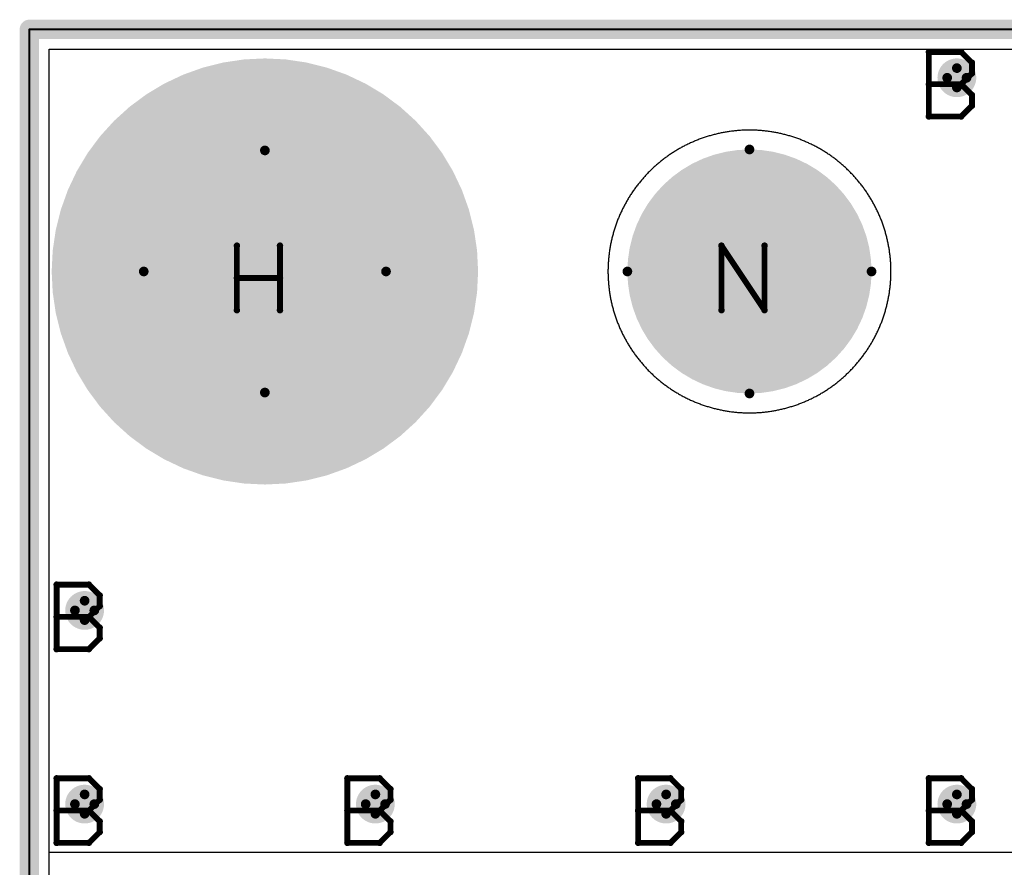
# Model space of a CAD drawing. Extents: x -2.2 to 8.3, y -2.9 to 5.2.
# Tile 49 of 205: x -0.005 to 0.503, y 2.817 to 3.255. Entities that reach past the tile are written whole.
import ezdxf

# ---------------------------------------------------------------- set-up
doc = ezdxf.new("R2010")
doc.units = 0
doc.layers.get('0').update_dxf_attribs({"linetype": 'CONTINUOUS'})
for name, color, linetype in [('acc-ni-360-20-in-a_board_dimension', 6, 'CONTINUOUS'), ('acc-ni-360-20-in-a_copper_signal_bot', 5, 'CONTINUOUS'), ('acc-ni-360-20-in-a_copper_signal_top', 1, 'CONTINUOUS'), ('acc-ni-360-20-in-a_drawing_1', 1, 'CONTINUOUS'), ('acc-ni-360-20-in-a_drillmap_1', 1, 'CONTINUOUS'), ('acc-ni-360-20-in-a_npth_drill', 1, 'CONTINUOUS'), ('acc-ni-360-20-in-a_profile', 1, 'CONTINUOUS'), ('acc-ni-360-20-in-a_pth_drill', 1, 'CONTINUOUS'), ('acc-ni-360-20-in-a_soldermask_bot', 1, 'CONTINUOUS'), ('acc-ni-360-20-in-a_soldermask_top', 1, 'CONTINUOUS')]:
    doc.layers.add(name, color=color, linetype=linetype)

# ---------------------------------------------------------------- blocks, each defined once
blk = doc.blocks.new('D15')
at = {"const_width": 0.0725}
blk.add_lwpolyline([(-0.03625, 0, 1), (0.03625, 0, 1)], format="xyb", close=True, dxfattribs=at)
blk = doc.blocks.new('D16')
at = {"const_width": 0.01}
blk.add_lwpolyline([(-0.005, 0, 1), (0.005, 0, 1)], format="xyb", close=True, dxfattribs=at)
blk = doc.blocks.new('D19')
at = {"const_width": 0.02}
blk.add_lwpolyline([(-0.01, 0, 1), (0.01, 0, 1)], format="xyb", close=True, dxfattribs=at)
blk = doc.blocks.new('D20')
at = {"const_width": 0.11}
blk.add_lwpolyline([(-0.055, 0, 1), (0.055, 0, 1)], format="xyb", close=True, dxfattribs=at)
blk = doc.blocks.new('D28')
at = {"const_width": 0.006}
blk.add_lwpolyline([(-0.003, 0, 1), (0.003, 0, 1)], format="xyb", close=True, dxfattribs=at)
blk = doc.blocks.new('D29')
at = {"const_width": 0.005}
blk.add_lwpolyline([(-0.0025, 0, 1), (0.0025, 0, 1)], format="xyb", close=True, dxfattribs=at)
blk = doc.blocks.new('D34')
at = {"const_width": 0.0005}
blk.add_lwpolyline([(-0.00025, 0, 1), (0.00025, 0, 1)], format="xyb", close=True, dxfattribs=at)
blk = doc.blocks.new('D35')
at = {"const_width": 0.06299}
blk.add_lwpolyline([(-0.031495, 0, 1), (0.031495, 0, 1)], format="xyb", close=True, dxfattribs=at)
blk = doc.blocks.new('D36')
at = {"const_width": 0.0625}
blk.add_lwpolyline([(-0.03125, 0, 1), (0.03125, 0, 1)], format="xyb", close=True, dxfattribs=at)
blk = doc.blocks.new('D37')
at = {"const_width": 0.005}
blk.add_lwpolyline([(-0.0025, 0, 1), (0.0025, 0, 1)], format="xyb", close=True, dxfattribs=at)
blk = doc.blocks.new('D40')
at = {"const_width": 0.001667}
blk.add_lwpolyline([(-0.000833, 0, 1), (0.000833, 0, 1)], format="xyb", close=True, dxfattribs=at)
blk = doc.blocks.new('D42')
at = {"const_width": 0.0025}
blk.add_lwpolyline([(-0.00125, 0, 1), (0.00125, 0, 1)], format="xyb", close=True, dxfattribs=at)

msp = doc.modelspace()

# ---------------------------------------------------------------- linework, layer by layer
at = {"layer": 'acc-ni-360-20-in-a_board_dimension', "color": 6, "const_width": 0.01}
for points in [[(0, 3.25), (1.5, 3.25)], [(0, 0), (0, 3.25)]]:
    msp.add_lwpolyline(points, dxfattribs=at)
at = {"layer": 'acc-ni-360-20-in-a_copper_signal_bot', "color": 5}
for points in [[(1.489805, 0.010195), (0.010195, 0.010195), (0.010195, 3.239805), (1.489805, 3.239805), (1.489805, 0.010195)], [(0.371768, 3.19799), (0.371232, 3.19799), (0.370696, 3.197986), (0.370161, 3.197978), (0.369625, 3.197966), (0.369089, 3.197951), (0.368554, 3.197931), (0.368019, 3.197907), (0.367484, 3.19788), (0.366949, 3.197849), (0.366414, 3.197813), (0.36588, 3.197774), (0.365346, 3.197731), (0.364812, 3.197684), (0.364279, 3.197632), (0.363746, 3.197577), (0.363214, 3.197519), (0.362682, 3.197456), (0.36215, 3.197389), (0.361619, 3.197319), (0.361088, 3.197244), (0.360558, 3.197166), (0.360029, 3.197084), (0.3595, 3.196997), (0.358972, 3.196907), (0.358445, 3.196813), (0.357918, 3.196716), (0.357392, 3.196614), (0.356866, 3.196508), (0.356342, 3.196399), (0.355818, 3.196286), (0.355295, 3.196169), (0.354773, 3.196048), (0.354252, 3.195923), (0.353732, 3.195795), (0.353213, 3.195663), (0.352695, 3.195526), (0.352178, 3.195387), (0.351662, 3.195243), (0.351147, 3.195095), (0.350633, 3.194944), (0.35012, 3.194789), (0.349608, 3.19463), (0.349098, 3.194468), (0.348588, 3.194301), (0.34808, 3.194131), (0.347574, 3.193957), (0.347068, 3.19378), (0.346564, 3.193599), (0.346061, 3.193414), (0.345559, 3.193225), (0.345059, 3.193033), (0.344561, 3.192837), (0.344063, 3.192638), (0.343568, 3.192434), (0.343074, 3.192228), (0.342581, 3.192017), (0.34209, 3.191803), (0.3416, 3.191585), (0.341112, 3.191364), (0.340626, 3.191139), (0.340141, 3.190911), (0.339658, 3.190679), (0.339177, 3.190443), (0.338698, 3.190204), (0.33822, 3.189962), (0.337744, 3.189716), (0.33727, 3.189466), (0.336798, 3.189213), (0.336327, 3.188957), (0.335859, 3.188697), (0.335392, 3.188434), (0.334927, 3.188167), (0.334465, 3.187897), (0.334004, 3.187623), (0.333546, 3.187346), (0.333089, 3.187066), (0.332634, 3.186782), (0.332182, 3.186495), (0.331731, 3.186205), (0.331283, 3.185912), (0.330837, 3.185615), (0.330394, 3.185315), (0.329952, 3.185011), (0.329512, 3.184705), (0.329075, 3.184395), (0.328641, 3.184082), (0.328208, 3.183766), (0.327778, 3.183447), (0.32735, 3.183124), (0.326925, 3.182798), (0.326502, 3.18247), (0.326081, 3.182138), (0.325663, 3.181803), (0.325247, 3.181465), (0.324834, 3.181124), (0.324423, 3.18078), (0.324015, 3.180433), (0.323609, 3.180083), (0.323206, 3.17973), (0.322806, 3.179374), (0.322408, 3.179015), (0.322013, 3.178653), (0.321621, 3.178288), (0.321231, 3.177921), (0.320844, 3.17755), (0.320459, 3.177177), (0.320078, 3.176801), (0.319699, 3.176422), (0.319323, 3.176041), (0.31895, 3.175656), (0.318579, 3.175269), (0.318212, 3.174879), (0.317847, 3.174487), (0.317485, 3.174092), (0.317126, 3.173694), (0.31677, 3.173294), (0.316417, 3.172891), (0.316067, 3.172485), (0.31572, 3.172077), (0.315376, 3.171666), (0.315035, 3.171253), (0.314697, 3.170837), (0.314362, 3.170419), (0.31403, 3.169998), (0.313702, 3.169575), (0.313376, 3.16915), (0.313053, 3.168722), (0.312734, 3.168292), (0.312418, 3.167859), (0.312105, 3.167425), (0.311795, 3.166988), (0.311489, 3.166548), (0.311185, 3.166106), (0.310885, 3.165663), (0.310588, 3.165217), (0.310295, 3.164769), (0.310005, 3.164318), (0.309717, 3.163866), (0.309434, 3.163411), (0.309154, 3.162954), (0.308877, 3.162496), (0.308603, 3.162035), (0.308333, 3.161573), (0.308066, 3.161108), (0.307803, 3.160641), (0.307543, 3.160173), (0.307287, 3.159702), (0.307034, 3.15923), (0.306784, 3.158756), (0.306538, 3.15828), (0.306296, 3.157802), (0.306057, 3.157323), (0.305821, 3.156842), (0.305589, 3.156359), (0.305361, 3.155874), (0.305136, 3.155388), (0.304915, 3.1549), (0.304697, 3.15441), (0.304483, 3.153919), (0.304272, 3.153427), (0.304066, 3.152932), (0.303862, 3.152436), (0.303663, 3.151939), (0.303467, 3.151441), (0.303275, 3.150941), (0.303086, 3.150439), (0.302901, 3.149936), (0.30272, 3.149432), (0.302543, 3.148927), (0.302369, 3.14842), (0.302199, 3.147912), (0.302032, 3.147402), (0.30187, 3.146892), (0.301711, 3.14638), (0.301556, 3.145867), (0.301405, 3.145353), (0.301257, 3.144838), (0.301113, 3.144322), (0.300974, 3.143805), (0.300837, 3.143287), (0.300705, 3.142768), (0.300577, 3.142248), (0.300452, 3.141727), (0.300331, 3.141205), (0.300214, 3.140682), (0.300101, 3.140158), (0.299991, 3.139634), (0.299886, 3.139108), (0.299784, 3.138582), (0.299687, 3.138055), (0.299593, 3.137528), (0.299503, 3.137), (0.299416, 3.136471), (0.299334, 3.135942), (0.299256, 3.135412), (0.299181, 3.134881), (0.299111, 3.13435), (0.299044, 3.133818), (0.298981, 3.133286), (0.298923, 3.132754), (0.298868, 3.132221), (0.298817, 3.131688), (0.298769, 3.131154), (0.298726, 3.13062), (0.298687, 3.130086), (0.298651, 3.129551), (0.29862, 3.129016), (0.298593, 3.128481), (0.298569, 3.127946), (0.298549, 3.12741), (0.298534, 3.126875), (0.298522, 3.126339), (0.298514, 3.125804), (0.29851, 3.125268), (0.29851, 3.124732), (0.298514, 3.124196), (0.298522, 3.123661), (0.298534, 3.123125), (0.298549, 3.12259), (0.298569, 3.122054), (0.298593, 3.121519), (0.29862, 3.120984), (0.298651, 3.120449), (0.298687, 3.119914), (0.298726, 3.11938), (0.298769, 3.118846), (0.298817, 3.118312), (0.298868, 3.117779), (0.298923, 3.117246), (0.298981, 3.116714), (0.299044, 3.116182), (0.299111, 3.11565), (0.299181, 3.115119), (0.299256, 3.114588), (0.299334, 3.114058), (0.299416, 3.113529), (0.299503, 3.113), (0.299593, 3.112472), (0.299687, 3.111945), (0.299784, 3.111418), (0.299886, 3.110892), (0.299991, 3.110366), (0.300101, 3.109842), (0.300214, 3.109318), (0.300331, 3.108795), (0.300452, 3.108273), (0.300577, 3.107752), (0.300705, 3.107232), (0.300837, 3.106713), (0.300974, 3.106195), (0.301113, 3.105678), (0.301257, 3.105162), (0.301405, 3.104647), (0.301556, 3.104133), (0.301711, 3.10362), (0.30187, 3.103108), (0.302032, 3.102598), (0.302199, 3.102088), (0.302369, 3.10158), (0.302543, 3.101073), (0.30272, 3.100568), (0.302901, 3.100064), (0.303086, 3.099561), (0.303275, 3.099059), (0.303467, 3.098559), (0.303663, 3.098061), (0.303862, 3.097564), (0.304066, 3.097068), (0.304272, 3.096573), (0.304483, 3.096081), (0.304697, 3.09559), (0.304915, 3.0951), (0.305136, 3.094612), (0.305361, 3.094126), (0.305589, 3.093641), (0.305821, 3.093158), (0.306057, 3.092677), (0.306296, 3.092198), (0.306538, 3.09172), (0.306784, 3.091244), (0.307034, 3.09077), (0.307287, 3.090298), (0.307543, 3.089827), (0.307803, 3.089359), (0.308066, 3.088892), (0.308333, 3.088427), (0.308603, 3.087965), (0.308877, 3.087504), (0.309154, 3.087046), (0.309434, 3.086589), (0.309717, 3.086134), (0.310005, 3.085682), (0.310295, 3.085231), (0.310588, 3.084783), (0.310885, 3.084337), (0.311185, 3.083894), (0.311489, 3.083452), (0.311795, 3.083012), (0.312105, 3.082575), (0.312418, 3.082141), (0.312734, 3.081708), (0.313053, 3.081278), (0.313376, 3.08085), (0.313702, 3.080425), (0.31403, 3.080002), (0.314362, 3.079581), (0.314697, 3.079163), (0.315035, 3.078747), (0.315376, 3.078334), (0.31572, 3.077923), (0.316067, 3.077515), (0.316417, 3.077109), (0.31677, 3.076706), (0.317126, 3.076306), (0.317485, 3.075908), (0.317847, 3.075513), (0.318212, 3.075121), (0.318579, 3.074731), (0.31895, 3.074344), (0.319323, 3.073959), (0.319699, 3.073578), (0.320078, 3.073199), (0.320459, 3.072823), (0.320844, 3.07245), (0.321231, 3.072079), (0.321621, 3.071712), (0.322013, 3.071347), (0.322408, 3.070985), (0.322806, 3.070626), (0.323206, 3.07027), (0.323609, 3.069917), (0.324015, 3.069567), (0.324423, 3.06922), (0.324834, 3.068876), (0.325247, 3.068535), (0.325663, 3.068197), (0.326081, 3.067862), (0.326502, 3.06753), (0.326925, 3.067202), (0.32735, 3.066876), (0.327778, 3.066553), (0.328208, 3.066234), (0.328641, 3.065918), (0.329075, 3.065605), (0.329512, 3.065295), (0.329952, 3.064989), (0.330394, 3.064685), (0.330837, 3.064385), (0.331283, 3.064088), (0.331731, 3.063795), (0.332182, 3.063505), (0.332634, 3.063218), (0.333089, 3.062934), (0.333546, 3.062654), (0.334004, 3.062377), (0.334465, 3.062103), (0.334927, 3.061833), (0.335392, 3.061566), (0.335859, 3.061303), (0.336327, 3.061043), (0.336798, 3.060787), (0.33727, 3.060534), (0.337744, 3.060284), (0.33822, 3.060038), (0.338698, 3.059796), (0.339177, 3.059557), (0.339658, 3.059321), (0.340141, 3.059089), (0.340626, 3.058861), (0.341112, 3.058636), (0.3416, 3.058415), (0.34209, 3.058197), (0.342581, 3.057983), (0.343074, 3.057772), (0.343568, 3.057566), (0.344063, 3.057362), (0.344561, 3.057163), (0.345059, 3.056967), (0.345559, 3.056775), (0.346061, 3.056586), (0.346564, 3.056401), (0.347068, 3.05622), (0.347574, 3.056043), (0.34808, 3.055869), (0.348588, 3.055699), (0.349098, 3.055532), (0.349608, 3.05537), (0.35012, 3.055211), (0.350633, 3.055056), (0.351147, 3.054905), (0.351662, 3.054757), (0.352178, 3.054613), (0.352695, 3.054474), (0.353213, 3.054337), (0.353732, 3.054205), (0.354252, 3.054077), (0.354773, 3.053952), (0.355295, 3.053831), (0.355818, 3.053714), (0.356342, 3.053601), (0.356866, 3.053492), (0.357392, 3.053386), (0.357918, 3.053284), (0.358445, 3.053187), (0.358972, 3.053093), (0.3595, 3.053003), (0.360029, 3.052916), (0.360558, 3.052834), (0.361088, 3.052756), (0.361619, 3.052681), (0.36215, 3.052611), (0.362682, 3.052544), (0.363214, 3.052481), (0.363746, 3.052423), (0.364279, 3.052368), (0.364812, 3.052316), (0.365346, 3.052269), (0.36588, 3.052226), (0.366414, 3.052187), (0.366949, 3.052151), (0.367484, 3.05212), (0.368019, 3.052093), (0.368554, 3.052069), (0.369089, 3.052049), (0.369625, 3.052034), (0.370161, 3.052022), (0.370696, 3.052014), (0.371232, 3.05201), (0.371768, 3.05201), (0.372304, 3.052014), (0.372839, 3.052022), (0.373375, 3.052034), (0.373911, 3.052049), (0.374446, 3.052069), (0.374981, 3.052093), (0.375516, 3.05212), (0.376051, 3.052151), (0.376586, 3.052187), (0.37712, 3.052226), (0.377654, 3.052269), (0.378188, 3.052316), (0.378721, 3.052368), (0.379254, 3.052423), (0.379786, 3.052481), (0.380318, 3.052544), (0.38085, 3.052611), (0.381381, 3.052681), (0.381912, 3.052756), (0.382442, 3.052834), (0.382971, 3.052916), (0.3835, 3.053003), (0.384028, 3.053093), (0.384555, 3.053187), (0.385082, 3.053284), (0.385608, 3.053386), (0.386134, 3.053492), (0.386658, 3.053601), (0.387182, 3.053714), (0.387705, 3.053831), (0.388227, 3.053952), (0.388748, 3.054077), (0.389268, 3.054205), (0.389787, 3.054337), (0.390305, 3.054474), (0.390822, 3.054613), (0.391338, 3.054757), (0.391853, 3.054905), (0.392367, 3.055056), (0.39288, 3.055211), (0.393392, 3.05537), (0.393902, 3.055532), (0.394412, 3.055699), (0.39492, 3.055869), (0.395426, 3.056043), (0.395932, 3.05622), (0.396436, 3.056401), (0.396939, 3.056586), (0.397441, 3.056775), (0.397941, 3.056967), (0.398439, 3.057163), (0.398937, 3.057362), (0.399432, 3.057566), (0.399926, 3.057772), (0.400419, 3.057983), (0.40091, 3.058197), (0.4014, 3.058415), (0.401888, 3.058636), (0.402374, 3.058861), (0.402859, 3.059089), (0.403342, 3.059321), (0.403823, 3.059557), (0.404302, 3.059796), (0.40478, 3.060038), (0.405256, 3.060284), (0.40573, 3.060534), (0.406202, 3.060787), (0.406673, 3.061043), (0.407141, 3.061303), (0.407608, 3.061566), (0.408073, 3.061833), (0.408535, 3.062103), (0.408996, 3.062377), (0.409454, 3.062654), (0.409911, 3.062934), (0.410366, 3.063218), (0.410818, 3.063505), (0.411269, 3.063795), (0.411717, 3.064088), (0.412163, 3.064385), (0.412606, 3.064685), (0.413048, 3.064989), (0.413488, 3.065295), (0.413925, 3.065605), (0.414359, 3.065918), (0.414792, 3.066234), (0.415222, 3.066553), (0.41565, 3.066876), (0.416075, 3.067202), (0.416498, 3.06753), (0.416919, 3.067862), (0.417337, 3.068197), (0.417753, 3.068535), (0.418166, 3.068876), (0.418577, 3.06922), (0.418985, 3.069567), (0.419391, 3.069917), (0.419794, 3.07027), (0.420194, 3.070626), (0.420592, 3.070985), (0.420987, 3.071347), (0.421379, 3.071712), (0.421769, 3.072079), (0.422156, 3.07245), (0.422541, 3.072823), (0.422922, 3.073199), (0.423301, 3.073578), (0.423677, 3.073959), (0.42405, 3.074344), (0.424421, 3.074731), (0.424788, 3.075121), (0.425153, 3.075513), (0.425515, 3.075908), (0.425874, 3.076306), (0.42623, 3.076706), (0.426583, 3.077109), (0.426933, 3.077515), (0.42728, 3.077923), (0.427624, 3.078334), (0.427965, 3.078747), (0.428303, 3.079163), (0.428638, 3.079581), (0.42897, 3.080002), (0.429298, 3.080425), (0.429624, 3.08085), (0.429947, 3.081278), (0.430266, 3.081708), (0.430582, 3.082141), (0.430895, 3.082575), (0.431205, 3.083012), (0.431511, 3.083452), (0.431815, 3.083894), (0.432115, 3.084337), (0.432412, 3.084783), (0.432705, 3.085231), (0.432995, 3.085682), (0.433283, 3.086134), (0.433566, 3.086589), (0.433846, 3.087046), (0.434123, 3.087504), (0.434397, 3.087965), (0.434667, 3.088427), (0.434934, 3.088892), (0.435197, 3.089359), (0.435457, 3.089827), (0.435713, 3.090298), (0.435966, 3.09077), (0.436216, 3.091244), (0.436462, 3.09172), (0.436704, 3.092198), (0.436943, 3.092677), (0.437179, 3.093158), (0.437411, 3.093641), (0.437639, 3.094126), (0.437864, 3.094612), (0.438085, 3.0951), (0.438303, 3.09559), (0.438517, 3.096081), (0.438728, 3.096573), (0.438934, 3.097068), (0.439138, 3.097564), (0.439337, 3.098061), (0.439533, 3.098559), (0.439725, 3.099059), (0.439914, 3.099561), (0.440099, 3.100064), (0.44028, 3.100568), (0.440457, 3.101073), (0.440631, 3.10158), (0.440801, 3.102088), (0.440968, 3.102598), (0.44113, 3.103108), (0.441289, 3.10362), (0.441444, 3.104133), (0.441595, 3.104647), (0.441743, 3.105162), (0.441887, 3.105678), (0.442026, 3.106195), (0.442163, 3.106713), (0.442295, 3.107232), (0.442423, 3.107752), (0.442548, 3.108273), (0.442669, 3.108795), (0.442786, 3.109318), (0.442899, 3.109842), (0.443009, 3.110366), (0.443114, 3.110892), (0.443216, 3.111418), (0.443313, 3.111945), (0.443407, 3.112472), (0.443497, 3.113), (0.443584, 3.113529), (0.443666, 3.114058), (0.443744, 3.114588), (0.443819, 3.115119), (0.443889, 3.11565), (0.443956, 3.116182), (0.444019, 3.116714), (0.444077, 3.117246), (0.444132, 3.117779), (0.444183, 3.118312), (0.444231, 3.118846), (0.444274, 3.11938), (0.444313, 3.119914), (0.444349, 3.120449), (0.44438, 3.120984), (0.444407, 3.121519), (0.444431, 3.122054), (0.444451, 3.12259), (0.444466, 3.123125), (0.444478, 3.123661), (0.444486, 3.124196), (0.44449, 3.124732), (0.44449, 3.125268), (0.444486, 3.125804), (0.444478, 3.126339), (0.444466, 3.126875), (0.444451, 3.12741), (0.444431, 3.127946), (0.444407, 3.128481), (0.44438, 3.129016), (0.444349, 3.129551), (0.444313, 3.130086), (0.444274, 3.13062), (0.444231, 3.131154), (0.444183, 3.131688), (0.444132, 3.132221), (0.444077, 3.132754), (0.444019, 3.133286), (0.443956, 3.133818), (0.443889, 3.13435), (0.443819, 3.134881), (0.443744, 3.135412), (0.443666, 3.135942), (0.443584, 3.136471), (0.443497, 3.137), (0.443407, 3.137528), (0.443313, 3.138055), (0.443216, 3.138582), (0.443114, 3.139108), (0.443009, 3.139634), (0.442899, 3.140158), (0.442786, 3.140682), (0.442669, 3.141205), (0.442548, 3.141727), (0.442423, 3.142248), (0.442295, 3.142768), (0.442163, 3.143287), (0.442026, 3.143805), (0.441887, 3.144322), (0.441743, 3.144838), (0.441595, 3.145353), (0.441444, 3.145867), (0.441289, 3.14638), (0.44113, 3.146892), (0.440968, 3.147402), (0.440801, 3.147912), (0.440631, 3.14842), (0.440457, 3.148927), (0.44028, 3.149432), (0.440099, 3.149936), (0.439914, 3.150439), (0.439725, 3.150941), (0.439533, 3.151441), (0.439337, 3.151939), (0.439138, 3.152436), (0.438934, 3.152932), (0.438728, 3.153427), (0.438517, 3.153919), (0.438303, 3.15441), (0.438085, 3.1549), (0.437864, 3.155388), (0.437639, 3.155874), (0.437411, 3.156359), (0.437179, 3.156842), (0.436943, 3.157323), (0.436704, 3.157802), (0.436462, 3.15828), (0.436216, 3.158756), (0.435966, 3.15923), (0.435713, 3.159702), (0.435457, 3.160173), (0.435197, 3.160641), (0.434934, 3.161108), (0.434667, 3.161573), (0.434397, 3.162035), (0.434123, 3.162496), (0.433846, 3.162954), (0.433566, 3.163411), (0.433283, 3.163866), (0.432995, 3.164318), (0.432705, 3.164769), (0.432412, 3.165217), (0.432115, 3.165663), (0.431815, 3.166106), (0.431511, 3.166548), (0.431205, 3.166988), (0.430895, 3.167425), (0.430582, 3.167859), (0.430266, 3.168292), (0.429947, 3.168722), (0.429624, 3.16915), (0.429298, 3.169575), (0.42897, 3.169998), (0.428638, 3.170419), (0.428303, 3.170837), (0.427965, 3.171253), (0.427624, 3.171666), (0.42728, 3.172077), (0.426933, 3.172485), (0.426583, 3.172891), (0.42623, 3.173294), (0.425874, 3.173694), (0.425515, 3.174092), (0.425153, 3.174487), (0.424788, 3.174879), (0.424421, 3.175269), (0.42405, 3.175656), (0.423677, 3.176041), (0.423301, 3.176422), (0.422922, 3.176801), (0.422541, 3.177177), (0.422156, 3.17755), (0.421769, 3.177921), (0.421379, 3.178288), (0.420987, 3.178653), (0.420592, 3.179015), (0.420194, 3.179374), (0.419794, 3.17973), (0.419391, 3.180083), (0.418985, 3.180433), (0.418577, 3.18078), (0.418166, 3.181124), (0.417753, 3.181465), (0.417337, 3.181803), (0.416919, 3.182138), (0.416498, 3.18247), (0.416075, 3.182798), (0.41565, 3.183124), (0.415222, 3.183447), (0.414792, 3.183766), (0.414359, 3.184082), (0.413925, 3.184395), (0.413488, 3.184705), (0.413048, 3.185011), (0.412606, 3.185315), (0.412163, 3.185615), (0.411717, 3.185912), (0.411269, 3.186205), (0.410818, 3.186495), (0.410366, 3.186782), (0.409911, 3.187066), (0.409454, 3.187346), (0.408996, 3.187623), (0.408535, 3.187897), (0.408073, 3.188167), (0.407608, 3.188434), (0.407141, 3.188697), (0.406673, 3.188957), (0.406202, 3.189213), (0.40573, 3.189466), (0.405256, 3.189716), (0.40478, 3.189962), (0.404302, 3.190204), (0.403823, 3.190443), (0.403342, 3.190679), (0.402859, 3.190911), (0.402374, 3.191139), (0.401888, 3.191364), (0.4014, 3.191585), (0.40091, 3.191803), (0.400419, 3.192017), (0.399926, 3.192228), (0.399432, 3.192434), (0.398937, 3.192638), (0.398439, 3.192837), (0.397941, 3.193033), (0.397441, 3.193225), (0.396939, 3.193414), (0.396436, 3.193599), (0.395932, 3.19378), (0.395426, 3.193957), (0.39492, 3.194131), (0.394412, 3.194301), (0.393902, 3.194468), (0.393392, 3.19463), (0.39288, 3.194789), (0.392367, 3.194944), (0.391853, 3.195095), (0.391338, 3.195243), (0.390822, 3.195387), (0.390305, 3.195526), (0.389787, 3.195663), (0.389268, 3.195795), (0.388748, 3.195923), (0.388227, 3.196048), (0.387705, 3.196169), (0.387182, 3.196286), (0.386658, 3.196399), (0.386134, 3.196508), (0.385608, 3.196614), (0.385082, 3.196716), (0.384555, 3.196813), (0.384028, 3.196907), (0.3835, 3.196997), (0.382971, 3.197084), (0.382442, 3.197166), (0.381912, 3.197244), (0.381381, 3.197319), (0.38085, 3.197389), (0.380318, 3.197456), (0.379786, 3.197519), (0.379254, 3.197577), (0.378721, 3.197632), (0.378188, 3.197684), (0.377654, 3.197731), (0.37712, 3.197774), (0.376586, 3.197813), (0.376051, 3.197849), (0.375516, 3.19788), (0.374981, 3.197907), (0.374446, 3.197931), (0.373911, 3.197951), (0.373375, 3.197966), (0.372839, 3.197978), (0.372304, 3.197986), (0.371768, 3.19799)]]:
    msp.add_lwpolyline(points, dxfattribs=at)
at = {"layer": 'acc-ni-360-20-in-a_copper_signal_top', "color": 1}
for points in [[(0.7125, 2.825), (0.010195, 2.825), (0.010195, 3.239805), (0.7125, 3.239805), (0.7125, 2.825)], [(0.371768, 3.19799), (0.371232, 3.19799), (0.370696, 3.197986), (0.370161, 3.197978), (0.369625, 3.197966), (0.369089, 3.197951), (0.368554, 3.197931), (0.368019, 3.197907), (0.367484, 3.19788), (0.366949, 3.197849), (0.366414, 3.197813), (0.36588, 3.197774), (0.365346, 3.197731), (0.364812, 3.197684), (0.364279, 3.197632), (0.363746, 3.197577), (0.363214, 3.197519), (0.362682, 3.197456), (0.36215, 3.197389), (0.361619, 3.197319), (0.361088, 3.197244), (0.360558, 3.197166), (0.360029, 3.197084), (0.3595, 3.196997), (0.358972, 3.196907), (0.358445, 3.196813), (0.357918, 3.196716), (0.357392, 3.196614), (0.356866, 3.196508), (0.356342, 3.196399), (0.355818, 3.196286), (0.355295, 3.196169), (0.354773, 3.196048), (0.354252, 3.195923), (0.353732, 3.195795), (0.353213, 3.195663), (0.352695, 3.195526), (0.352178, 3.195387), (0.351662, 3.195243), (0.351147, 3.195095), (0.350633, 3.194944), (0.35012, 3.194789), (0.349608, 3.19463), (0.349098, 3.194468), (0.348588, 3.194301), (0.34808, 3.194131), (0.347574, 3.193957), (0.347068, 3.19378), (0.346564, 3.193599), (0.346061, 3.193414), (0.345559, 3.193225), (0.345059, 3.193033), (0.344561, 3.192837), (0.344063, 3.192638), (0.343568, 3.192434), (0.343074, 3.192228), (0.342581, 3.192017), (0.34209, 3.191803), (0.3416, 3.191585), (0.341112, 3.191364), (0.340626, 3.191139), (0.340141, 3.190911), (0.339658, 3.190679), (0.339177, 3.190443), (0.338698, 3.190204), (0.33822, 3.189962), (0.337744, 3.189716), (0.33727, 3.189466), (0.336798, 3.189213), (0.336327, 3.188957), (0.335859, 3.188697), (0.335392, 3.188434), (0.334927, 3.188167), (0.334465, 3.187897), (0.334004, 3.187623), (0.333546, 3.187346), (0.333089, 3.187066), (0.332634, 3.186782), (0.332182, 3.186495), (0.331731, 3.186205), (0.331283, 3.185912), (0.330837, 3.185615), (0.330394, 3.185315), (0.329952, 3.185011), (0.329512, 3.184705), (0.329075, 3.184395), (0.328641, 3.184082), (0.328208, 3.183766), (0.327778, 3.183447), (0.32735, 3.183124), (0.326925, 3.182798), (0.326502, 3.18247), (0.326081, 3.182138), (0.325663, 3.181803), (0.325247, 3.181465), (0.324834, 3.181124), (0.324423, 3.18078), (0.324015, 3.180433), (0.323609, 3.180083), (0.323206, 3.17973), (0.322806, 3.179374), (0.322408, 3.179015), (0.322013, 3.178653), (0.321621, 3.178288), (0.321231, 3.177921), (0.320844, 3.17755), (0.320459, 3.177177), (0.320078, 3.176801), (0.319699, 3.176422), (0.319323, 3.176041), (0.31895, 3.175656), (0.318579, 3.175269), (0.318212, 3.174879), (0.317847, 3.174487), (0.317485, 3.174092), (0.317126, 3.173694), (0.31677, 3.173294), (0.316417, 3.172891), (0.316067, 3.172485), (0.31572, 3.172077), (0.315376, 3.171666), (0.315035, 3.171253), (0.314697, 3.170837), (0.314362, 3.170419), (0.31403, 3.169998), (0.313702, 3.169575), (0.313376, 3.16915), (0.313053, 3.168722), (0.312734, 3.168292), (0.312418, 3.167859), (0.312105, 3.167425), (0.311795, 3.166988), (0.311489, 3.166548), (0.311185, 3.166106), (0.310885, 3.165663), (0.310588, 3.165217), (0.310295, 3.164769), (0.310005, 3.164318), (0.309717, 3.163866), (0.309434, 3.163411), (0.309154, 3.162954), (0.308877, 3.162496), (0.308603, 3.162035), (0.308333, 3.161573), (0.308066, 3.161108), (0.307803, 3.160641), (0.307543, 3.160173), (0.307287, 3.159702), (0.307034, 3.15923), (0.306784, 3.158756), (0.306538, 3.15828), (0.306296, 3.157802), (0.306057, 3.157323), (0.305821, 3.156842), (0.305589, 3.156359), (0.305361, 3.155874), (0.305136, 3.155388), (0.304915, 3.1549), (0.304697, 3.15441), (0.304483, 3.153919), (0.304272, 3.153427), (0.304066, 3.152932), (0.303862, 3.152436), (0.303663, 3.151939), (0.303467, 3.151441), (0.303275, 3.150941), (0.303086, 3.150439), (0.302901, 3.149936), (0.30272, 3.149432), (0.302543, 3.148927), (0.302369, 3.14842), (0.302199, 3.147912), (0.302032, 3.147402), (0.30187, 3.146892), (0.301711, 3.14638), (0.301556, 3.145867), (0.301405, 3.145353), (0.301257, 3.144838), (0.301113, 3.144322), (0.300974, 3.143805), (0.300837, 3.143287), (0.300705, 3.142768), (0.300577, 3.142248), (0.300452, 3.141727), (0.300331, 3.141205), (0.300214, 3.140682), (0.300101, 3.140158), (0.299991, 3.139634), (0.299886, 3.139108), (0.299784, 3.138582), (0.299687, 3.138055), (0.299593, 3.137528), (0.299503, 3.137), (0.299416, 3.136471), (0.299334, 3.135942), (0.299256, 3.135412), (0.299181, 3.134881), (0.299111, 3.13435), (0.299044, 3.133818), (0.298981, 3.133286), (0.298923, 3.132754), (0.298868, 3.132221), (0.298817, 3.131688), (0.298769, 3.131154), (0.298726, 3.13062), (0.298687, 3.130086), (0.298651, 3.129551), (0.29862, 3.129016), (0.298593, 3.128481), (0.298569, 3.127946), (0.298549, 3.12741), (0.298534, 3.126875), (0.298522, 3.126339), (0.298514, 3.125804), (0.29851, 3.125268), (0.29851, 3.124732), (0.298514, 3.124196), (0.298522, 3.123661), (0.298534, 3.123125), (0.298549, 3.12259), (0.298569, 3.122054), (0.298593, 3.121519), (0.29862, 3.120984), (0.298651, 3.120449), (0.298687, 3.119914), (0.298726, 3.11938), (0.298769, 3.118846), (0.298817, 3.118312), (0.298868, 3.117779), (0.298923, 3.117246), (0.298981, 3.116714), (0.299044, 3.116182), (0.299111, 3.11565), (0.299181, 3.115119), (0.299256, 3.114588), (0.299334, 3.114058), (0.299416, 3.113529), (0.299503, 3.113), (0.299593, 3.112472), (0.299687, 3.111945), (0.299784, 3.111418), (0.299886, 3.110892), (0.299991, 3.110366), (0.300101, 3.109842), (0.300214, 3.109318), (0.300331, 3.108795), (0.300452, 3.108273), (0.300577, 3.107752), (0.300705, 3.107232), (0.300837, 3.106713), (0.300974, 3.106195), (0.301113, 3.105678), (0.301257, 3.105162), (0.301405, 3.104647), (0.301556, 3.104133), (0.301711, 3.10362), (0.30187, 3.103108), (0.302032, 3.102598), (0.302199, 3.102088), (0.302369, 3.10158), (0.302543, 3.101073), (0.30272, 3.100568), (0.302901, 3.100064), (0.303086, 3.099561), (0.303275, 3.099059), (0.303467, 3.098559), (0.303663, 3.098061), (0.303862, 3.097564), (0.304066, 3.097068), (0.304272, 3.096573), (0.304483, 3.096081), (0.304697, 3.09559), (0.304915, 3.0951), (0.305136, 3.094612), (0.305361, 3.094126), (0.305589, 3.093641), (0.305821, 3.093158), (0.306057, 3.092677), (0.306296, 3.092198), (0.306538, 3.09172), (0.306784, 3.091244), (0.307034, 3.09077), (0.307287, 3.090298), (0.307543, 3.089827), (0.307803, 3.089359), (0.308066, 3.088892), (0.308333, 3.088427), (0.308603, 3.087965), (0.308877, 3.087504), (0.309154, 3.087046), (0.309434, 3.086589), (0.309717, 3.086134), (0.310005, 3.085682), (0.310295, 3.085231), (0.310588, 3.084783), (0.310885, 3.084337), (0.311185, 3.083894), (0.311489, 3.083452), (0.311795, 3.083012), (0.312105, 3.082575), (0.312418, 3.082141), (0.312734, 3.081708), (0.313053, 3.081278), (0.313376, 3.08085), (0.313702, 3.080425), (0.31403, 3.080002), (0.314362, 3.079581), (0.314697, 3.079163), (0.315035, 3.078747), (0.315376, 3.078334), (0.31572, 3.077923), (0.316067, 3.077515), (0.316417, 3.077109), (0.31677, 3.076706), (0.317126, 3.076306), (0.317485, 3.075908), (0.317847, 3.075513), (0.318212, 3.075121), (0.318579, 3.074731), (0.31895, 3.074344), (0.319323, 3.073959), (0.319699, 3.073578), (0.320078, 3.073199), (0.320459, 3.072823), (0.320844, 3.07245), (0.321231, 3.072079), (0.321621, 3.071712), (0.322013, 3.071347), (0.322408, 3.070985), (0.322806, 3.070626), (0.323206, 3.07027), (0.323609, 3.069917), (0.324015, 3.069567), (0.324423, 3.06922), (0.324834, 3.068876), (0.325247, 3.068535), (0.325663, 3.068197), (0.326081, 3.067862), (0.326502, 3.06753), (0.326925, 3.067202), (0.32735, 3.066876), (0.327778, 3.066553), (0.328208, 3.066234), (0.328641, 3.065918), (0.329075, 3.065605), (0.329512, 3.065295), (0.329952, 3.064989), (0.330394, 3.064685), (0.330837, 3.064385), (0.331283, 3.064088), (0.331731, 3.063795), (0.332182, 3.063505), (0.332634, 3.063218), (0.333089, 3.062934), (0.333546, 3.062654), (0.334004, 3.062377), (0.334465, 3.062103), (0.334927, 3.061833), (0.335392, 3.061566), (0.335859, 3.061303), (0.336327, 3.061043), (0.336798, 3.060787), (0.33727, 3.060534), (0.337744, 3.060284), (0.33822, 3.060038), (0.338698, 3.059796), (0.339177, 3.059557), (0.339658, 3.059321), (0.340141, 3.059089), (0.340626, 3.058861), (0.341112, 3.058636), (0.3416, 3.058415), (0.34209, 3.058197), (0.342581, 3.057983), (0.343074, 3.057772), (0.343568, 3.057566), (0.344063, 3.057362), (0.344561, 3.057163), (0.345059, 3.056967), (0.345559, 3.056775), (0.346061, 3.056586), (0.346564, 3.056401), (0.347068, 3.05622), (0.347574, 3.056043), (0.34808, 3.055869), (0.348588, 3.055699), (0.349098, 3.055532), (0.349608, 3.05537), (0.35012, 3.055211), (0.350633, 3.055056), (0.351147, 3.054905), (0.351662, 3.054757), (0.352178, 3.054613), (0.352695, 3.054474), (0.353213, 3.054337), (0.353732, 3.054205), (0.354252, 3.054077), (0.354773, 3.053952), (0.355295, 3.053831), (0.355818, 3.053714), (0.356342, 3.053601), (0.356866, 3.053492), (0.357392, 3.053386), (0.357918, 3.053284), (0.358445, 3.053187), (0.358972, 3.053093), (0.3595, 3.053003), (0.360029, 3.052916), (0.360558, 3.052834), (0.361088, 3.052756), (0.361619, 3.052681), (0.36215, 3.052611), (0.362682, 3.052544), (0.363214, 3.052481), (0.363746, 3.052423), (0.364279, 3.052368), (0.364812, 3.052316), (0.365346, 3.052269), (0.36588, 3.052226), (0.366414, 3.052187), (0.366949, 3.052151), (0.367484, 3.05212), (0.368019, 3.052093), (0.368554, 3.052069), (0.369089, 3.052049), (0.369625, 3.052034), (0.370161, 3.052022), (0.370696, 3.052014), (0.371232, 3.05201), (0.371768, 3.05201), (0.372304, 3.052014), (0.372839, 3.052022), (0.373375, 3.052034), (0.373911, 3.052049), (0.374446, 3.052069), (0.374981, 3.052093), (0.375516, 3.05212), (0.376051, 3.052151), (0.376586, 3.052187), (0.37712, 3.052226), (0.377654, 3.052269), (0.378188, 3.052316), (0.378721, 3.052368), (0.379254, 3.052423), (0.379786, 3.052481), (0.380318, 3.052544), (0.38085, 3.052611), (0.381381, 3.052681), (0.381912, 3.052756), (0.382442, 3.052834), (0.382971, 3.052916), (0.3835, 3.053003), (0.384028, 3.053093), (0.384555, 3.053187), (0.385082, 3.053284), (0.385608, 3.053386), (0.386134, 3.053492), (0.386658, 3.053601), (0.387182, 3.053714), (0.387705, 3.053831), (0.388227, 3.053952), (0.388748, 3.054077), (0.389268, 3.054205), (0.389787, 3.054337), (0.390305, 3.054474), (0.390822, 3.054613), (0.391338, 3.054757), (0.391853, 3.054905), (0.392367, 3.055056), (0.39288, 3.055211), (0.393392, 3.05537), (0.393902, 3.055532), (0.394412, 3.055699), (0.39492, 3.055869), (0.395426, 3.056043), (0.395932, 3.05622), (0.396436, 3.056401), (0.396939, 3.056586), (0.397441, 3.056775), (0.397941, 3.056967), (0.398439, 3.057163), (0.398937, 3.057362), (0.399432, 3.057566), (0.399926, 3.057772), (0.400419, 3.057983), (0.40091, 3.058197), (0.4014, 3.058415), (0.401888, 3.058636), (0.402374, 3.058861), (0.402859, 3.059089), (0.403342, 3.059321), (0.403823, 3.059557), (0.404302, 3.059796), (0.40478, 3.060038), (0.405256, 3.060284), (0.40573, 3.060534), (0.406202, 3.060787), (0.406673, 3.061043), (0.407141, 3.061303), (0.407608, 3.061566), (0.408073, 3.061833), (0.408535, 3.062103), (0.408996, 3.062377), (0.409454, 3.062654), (0.409911, 3.062934), (0.410366, 3.063218), (0.410818, 3.063505), (0.411269, 3.063795), (0.411717, 3.064088), (0.412163, 3.064385), (0.412606, 3.064685), (0.413048, 3.064989), (0.413488, 3.065295), (0.413925, 3.065605), (0.414359, 3.065918), (0.414792, 3.066234), (0.415222, 3.066553), (0.41565, 3.066876), (0.416075, 3.067202), (0.416498, 3.06753), (0.416919, 3.067862), (0.417337, 3.068197), (0.417753, 3.068535), (0.418166, 3.068876), (0.418577, 3.06922), (0.418985, 3.069567), (0.419391, 3.069917), (0.419794, 3.07027), (0.420194, 3.070626), (0.420592, 3.070985), (0.420987, 3.071347), (0.421379, 3.071712), (0.421769, 3.072079), (0.422156, 3.07245), (0.422541, 3.072823), (0.422922, 3.073199), (0.423301, 3.073578), (0.423677, 3.073959), (0.42405, 3.074344), (0.424421, 3.074731), (0.424788, 3.075121), (0.425153, 3.075513), (0.425515, 3.075908), (0.425874, 3.076306), (0.42623, 3.076706), (0.426583, 3.077109), (0.426933, 3.077515), (0.42728, 3.077923), (0.427624, 3.078334), (0.427965, 3.078747), (0.428303, 3.079163), (0.428638, 3.079581), (0.42897, 3.080002), (0.429298, 3.080425), (0.429624, 3.08085), (0.429947, 3.081278), (0.430266, 3.081708), (0.430582, 3.082141), (0.430895, 3.082575), (0.431205, 3.083012), (0.431511, 3.083452), (0.431815, 3.083894), (0.432115, 3.084337), (0.432412, 3.084783), (0.432705, 3.085231), (0.432995, 3.085682), (0.433283, 3.086134), (0.433566, 3.086589), (0.433846, 3.087046), (0.434123, 3.087504), (0.434397, 3.087965), (0.434667, 3.088427), (0.434934, 3.088892), (0.435197, 3.089359), (0.435457, 3.089827), (0.435713, 3.090298), (0.435966, 3.09077), (0.436216, 3.091244), (0.436462, 3.09172), (0.436704, 3.092198), (0.436943, 3.092677), (0.437179, 3.093158), (0.437411, 3.093641), (0.437639, 3.094126), (0.437864, 3.094612), (0.438085, 3.0951), (0.438303, 3.09559), (0.438517, 3.096081), (0.438728, 3.096573), (0.438934, 3.097068), (0.439138, 3.097564), (0.439337, 3.098061), (0.439533, 3.098559), (0.439725, 3.099059), (0.439914, 3.099561), (0.440099, 3.100064), (0.44028, 3.100568), (0.440457, 3.101073), (0.440631, 3.10158), (0.440801, 3.102088), (0.440968, 3.102598), (0.44113, 3.103108), (0.441289, 3.10362), (0.441444, 3.104133), (0.441595, 3.104647), (0.441743, 3.105162), (0.441887, 3.105678), (0.442026, 3.106195), (0.442163, 3.106713), (0.442295, 3.107232), (0.442423, 3.107752), (0.442548, 3.108273), (0.442669, 3.108795), (0.442786, 3.109318), (0.442899, 3.109842), (0.443009, 3.110366), (0.443114, 3.110892), (0.443216, 3.111418), (0.443313, 3.111945), (0.443407, 3.112472), (0.443497, 3.113), (0.443584, 3.113529), (0.443666, 3.114058), (0.443744, 3.114588), (0.443819, 3.115119), (0.443889, 3.11565), (0.443956, 3.116182), (0.444019, 3.116714), (0.444077, 3.117246), (0.444132, 3.117779), (0.444183, 3.118312), (0.444231, 3.118846), (0.444274, 3.11938), (0.444313, 3.119914), (0.444349, 3.120449), (0.44438, 3.120984), (0.444407, 3.121519), (0.444431, 3.122054), (0.444451, 3.12259), (0.444466, 3.123125), (0.444478, 3.123661), (0.444486, 3.124196), (0.44449, 3.124732), (0.44449, 3.125268), (0.444486, 3.125804), (0.444478, 3.126339), (0.444466, 3.126875), (0.444451, 3.12741), (0.444431, 3.127946), (0.444407, 3.128481), (0.44438, 3.129016), (0.444349, 3.129551), (0.444313, 3.130086), (0.444274, 3.13062), (0.444231, 3.131154), (0.444183, 3.131688), (0.444132, 3.132221), (0.444077, 3.132754), (0.444019, 3.133286), (0.443956, 3.133818), (0.443889, 3.13435), (0.443819, 3.134881), (0.443744, 3.135412), (0.443666, 3.135942), (0.443584, 3.136471), (0.443497, 3.137), (0.443407, 3.137528), (0.443313, 3.138055), (0.443216, 3.138582), (0.443114, 3.139108), (0.443009, 3.139634), (0.442899, 3.140158), (0.442786, 3.140682), (0.442669, 3.141205), (0.442548, 3.141727), (0.442423, 3.142248), (0.442295, 3.142768), (0.442163, 3.143287), (0.442026, 3.143805), (0.441887, 3.144322), (0.441743, 3.144838), (0.441595, 3.145353), (0.441444, 3.145867), (0.441289, 3.14638), (0.44113, 3.146892), (0.440968, 3.147402), (0.440801, 3.147912), (0.440631, 3.14842), (0.440457, 3.148927), (0.44028, 3.149432), (0.440099, 3.149936), (0.439914, 3.150439), (0.439725, 3.150941), (0.439533, 3.151441), (0.439337, 3.151939), (0.439138, 3.152436), (0.438934, 3.152932), (0.438728, 3.153427), (0.438517, 3.153919), (0.438303, 3.15441), (0.438085, 3.1549), (0.437864, 3.155388), (0.437639, 3.155874), (0.437411, 3.156359), (0.437179, 3.156842), (0.436943, 3.157323), (0.436704, 3.157802), (0.436462, 3.15828), (0.436216, 3.158756), (0.435966, 3.15923), (0.435713, 3.159702), (0.435457, 3.160173), (0.435197, 3.160641), (0.434934, 3.161108), (0.434667, 3.161573), (0.434397, 3.162035), (0.434123, 3.162496), (0.433846, 3.162954), (0.433566, 3.163411), (0.433283, 3.163866), (0.432995, 3.164318), (0.432705, 3.164769), (0.432412, 3.165217), (0.432115, 3.165663), (0.431815, 3.166106), (0.431511, 3.166548), (0.431205, 3.166988), (0.430895, 3.167425), (0.430582, 3.167859), (0.430266, 3.168292), (0.429947, 3.168722), (0.429624, 3.16915), (0.429298, 3.169575), (0.42897, 3.169998), (0.428638, 3.170419), (0.428303, 3.170837), (0.427965, 3.171253), (0.427624, 3.171666), (0.42728, 3.172077), (0.426933, 3.172485), (0.426583, 3.172891), (0.42623, 3.173294), (0.425874, 3.173694), (0.425515, 3.174092), (0.425153, 3.174487), (0.424788, 3.174879), (0.424421, 3.175269), (0.42405, 3.175656), (0.423677, 3.176041), (0.423301, 3.176422), (0.422922, 3.176801), (0.422541, 3.177177), (0.422156, 3.17755), (0.421769, 3.177921), (0.421379, 3.178288), (0.420987, 3.178653), (0.420592, 3.179015), (0.420194, 3.179374), (0.419794, 3.17973), (0.419391, 3.180083), (0.418985, 3.180433), (0.418577, 3.18078), (0.418166, 3.181124), (0.417753, 3.181465), (0.417337, 3.181803), (0.416919, 3.182138), (0.416498, 3.18247), (0.416075, 3.182798), (0.41565, 3.183124), (0.415222, 3.183447), (0.414792, 3.183766), (0.414359, 3.184082), (0.413925, 3.184395), (0.413488, 3.184705), (0.413048, 3.185011), (0.412606, 3.185315), (0.412163, 3.185615), (0.411717, 3.185912), (0.411269, 3.186205), (0.410818, 3.186495), (0.410366, 3.186782), (0.409911, 3.187066), (0.409454, 3.187346), (0.408996, 3.187623), (0.408535, 3.187897), (0.408073, 3.188167), (0.407608, 3.188434), (0.407141, 3.188697), (0.406673, 3.188957), (0.406202, 3.189213), (0.40573, 3.189466), (0.405256, 3.189716), (0.40478, 3.189962), (0.404302, 3.190204), (0.403823, 3.190443), (0.403342, 3.190679), (0.402859, 3.190911), (0.402374, 3.191139), (0.401888, 3.191364), (0.4014, 3.191585), (0.40091, 3.191803), (0.400419, 3.192017), (0.399926, 3.192228), (0.399432, 3.192434), (0.398937, 3.192638), (0.398439, 3.192837), (0.397941, 3.193033), (0.397441, 3.193225), (0.396939, 3.193414), (0.396436, 3.193599), (0.395932, 3.19378), (0.395426, 3.193957), (0.39492, 3.194131), (0.394412, 3.194301), (0.393902, 3.194468), (0.393392, 3.19463), (0.39288, 3.194789), (0.392367, 3.194944), (0.391853, 3.195095), (0.391338, 3.195243), (0.390822, 3.195387), (0.390305, 3.195526), (0.389787, 3.195663), (0.389268, 3.195795), (0.388748, 3.195923), (0.388227, 3.196048), (0.387705, 3.196169), (0.387182, 3.196286), (0.386658, 3.196399), (0.386134, 3.196508), (0.385608, 3.196614), (0.385082, 3.196716), (0.384555, 3.196813), (0.384028, 3.196907), (0.3835, 3.196997), (0.382971, 3.197084), (0.382442, 3.197166), (0.381912, 3.197244), (0.381381, 3.197319), (0.38085, 3.197389), (0.380318, 3.197456), (0.379786, 3.197519), (0.379254, 3.197577), (0.378721, 3.197632), (0.378188, 3.197684), (0.377654, 3.197731), (0.37712, 3.197774), (0.376586, 3.197813), (0.376051, 3.197849), (0.375516, 3.19788), (0.374981, 3.197907), (0.374446, 3.197931), (0.373911, 3.197951), (0.373375, 3.197966), (0.372839, 3.197978), (0.372304, 3.197986), (0.371768, 3.19799)]]:
    msp.add_lwpolyline(points, dxfattribs=at)
at = {"layer": 'acc-ni-360-20-in-a_drawing_1', "color": 1, "const_width": 0.003}
for points in [[(0.464059, 3.238328), (0.464059, 3.205006)], [(0.480721, 3.238328), (0.464059, 3.238328)], [(0.486274, 3.232774), (0.480721, 3.238328)], [(0.486274, 3.227221), (0.486274, 3.232774)], [(0.480721, 3.221667), (0.486274, 3.227221)], [(0.480721, 3.221667), (0.464059, 3.221667)], [(0.464059, 3.221667), (0.480721, 3.221667)], [(0.486274, 3.216113), (0.480721, 3.221667)], [(0.486274, 3.210559), (0.486274, 3.216113)], [(0.480721, 3.205006), (0.486274, 3.210559)], [(0.464059, 3.205006), (0.480721, 3.205006)], [(0.107059, 3.138328), (0.107059, 3.105006)], [(0.129274, 3.121667), (0.129274, 3.138328)], [(0.129274, 3.138328), (0.129274, 3.105006)], [(0.357059, 3.105006), (0.357059, 3.138328)], [(0.357059, 3.138328), (0.379274, 3.105006)], [(0.379274, 3.105006), (0.379274, 3.138328)], [(0.107059, 3.105006), (0.107059, 3.121667)], [(0.107059, 3.121667), (0.129274, 3.121667)], [(0.014059, 2.963328), (0.014059, 2.930006)], [(0.030721, 2.963328), (0.014059, 2.963328)], [(0.036274, 2.957774), (0.030721, 2.963328)], [(0.036274, 2.952221), (0.036274, 2.957774)], [(0.030721, 2.946667), (0.036274, 2.952221)], [(0.030721, 2.946667), (0.014059, 2.946667)], [(0.014059, 2.946667), (0.030721, 2.946667)], [(0.036274, 2.941113), (0.030721, 2.946667)], [(0.036274, 2.935559), (0.036274, 2.941113)], [(0.030721, 2.930006), (0.036274, 2.935559)], [(0.014059, 2.930006), (0.030721, 2.930006)], [(0.014059, 2.863328), (0.014059, 2.830006)], [(0.030721, 2.863328), (0.014059, 2.863328)], [(0.036274, 2.857774), (0.030721, 2.863328)], [(0.164059, 2.863328), (0.164059, 2.830006)], [(0.18072, 2.863328), (0.164059, 2.863328)], [(0.186274, 2.857774), (0.18072, 2.863328)], [(0.314059, 2.863328), (0.314059, 2.830006)], [(0.330721, 2.863328), (0.314059, 2.863328)], [(0.336274, 2.857774), (0.330721, 2.863328)], [(0.464059, 2.863328), (0.464059, 2.830006)], [(0.480721, 2.863328), (0.464059, 2.863328)], [(0.486274, 2.857774), (0.480721, 2.863328)], [(0.036274, 2.852221), (0.036274, 2.857774)], [(0.186274, 2.852221), (0.186274, 2.857774)], [(0.336274, 2.852221), (0.336274, 2.857774)], [(0.486274, 2.852221), (0.486274, 2.857774)], [(0.030721, 2.846667), (0.036274, 2.852221)], [(0.18072, 2.846667), (0.186274, 2.852221)], [(0.330721, 2.846667), (0.336274, 2.852221)], [(0.480721, 2.846667), (0.486274, 2.852221)], [(0.030721, 2.846667), (0.014059, 2.846667)], [(0.014059, 2.846667), (0.030721, 2.846667)], [(0.036274, 2.841113), (0.030721, 2.846667)], [(0.18072, 2.846667), (0.164059, 2.846667)], [(0.164059, 2.846667), (0.18072, 2.846667)], [(0.186274, 2.841113), (0.18072, 2.846667)], [(0.330721, 2.846667), (0.314059, 2.846667)], [(0.314059, 2.846667), (0.330721, 2.846667)], [(0.336274, 2.841113), (0.330721, 2.846667)], [(0.480721, 2.846667), (0.464059, 2.846667)], [(0.464059, 2.846667), (0.480721, 2.846667)], [(0.486274, 2.841113), (0.480721, 2.846667)], [(0.036274, 2.835559), (0.036274, 2.841113)], [(0.186274, 2.835559), (0.186274, 2.841113)], [(0.336274, 2.835559), (0.336274, 2.841113)], [(0.486274, 2.835559), (0.486274, 2.841113)], [(0.030721, 2.830006), (0.036274, 2.835559)], [(0.18072, 2.830006), (0.186274, 2.835559)], [(0.330721, 2.830006), (0.336274, 2.835559)], [(0.480721, 2.830006), (0.486274, 2.835559)], [(0.014059, 2.830006), (0.030721, 2.830006)], [(0.164059, 2.830006), (0.18072, 2.830006)], [(0.314059, 2.830006), (0.330721, 2.830006)], [(0.464059, 2.830006), (0.480721, 2.830006)]]:
    msp.add_lwpolyline(points, dxfattribs=at)
at = {"layer": 'acc-ni-360-20-in-a_drillmap_1', "color": 1, "const_width": 0.005}
for points in [[(0.4785, 3.22), (0.4785, 3.23)], [(0.4735, 3.225), (0.4835, 3.225)], [(0.3715, 3.06201), (0.3715, 3.18799)], [(0.1215, 3.0625), (0.1215, 3.1875)], [(0.059, 3.125), (0.184, 3.125)], [(0.30851, 3.125), (0.43449, 3.125)], [(0.0285, 2.945), (0.0285, 2.955)], [(0.0235, 2.95), (0.0335, 2.95)], [(0.0285, 2.845), (0.0285, 2.855)], [(0.1785, 2.845), (0.1785, 2.855)], [(0.3285, 2.845), (0.3285, 2.855)], [(0.4785, 2.845), (0.4785, 2.855)], [(0.0235, 2.85), (0.0335, 2.85)], [(0.1735, 2.85), (0.1835, 2.85)], [(0.3235, 2.85), (0.3335, 2.85)], [(0.4735, 2.85), (0.4835, 2.85)]]:
    msp.add_lwpolyline(points, dxfattribs=at)
at = {"layer": 'acc-ni-360-20-in-a_profile', "color": 1, "const_width": 0.001}
for points in [[(0, 0), (0, 3.25)], [(0, 3.25), (1.5, 3.25)]]:
    msp.add_lwpolyline(points, dxfattribs=at)
at = {"layer": 'acc-ni-360-20-in-a_soldermask_bot', "color": 1}
msp.add_lwpolyline([(1.5, 0), (0, 0), (0, 3.25), (1.5, 3.25), (1.5, 0)], dxfattribs=at)

# ---------------------------------------------------------------- block references
at = {"layer": 'acc-ni-360-20-in-a_board_dimension'}
msp.add_blockref('D29', (0, 3.25), dxfattribs=at)
msp.add_blockref('D29', (0, 3.25), dxfattribs=at)
at = {"layer": 'acc-ni-360-20-in-a_copper_signal_bot'}
for name, p in [('D16', (0.4785, 3.225)), ('D15', (0.1215, 3.125)), ('D16', (0.0285, 2.95)), ('D16', (0.0285, 2.85)), ('D16', (0.1785, 2.85)), ('D16', (0.3285, 2.85)), ('D16', (0.4785, 2.85))]:
    msp.add_blockref(name, p, dxfattribs=at)
at = {"layer": 'acc-ni-360-20-in-a_copper_signal_top'}
for name, p in [('D16', (0.4785, 3.225)), ('D15', (0.1215, 3.125)), ('D16', (0.0285, 2.95)), ('D16', (0.0285, 2.85)), ('D16', (0.1785, 2.85)), ('D16', (0.3285, 2.85)), ('D16', (0.4785, 2.85))]:
    msp.add_blockref(name, p, dxfattribs=at)
at = {"layer": 'acc-ni-360-20-in-a_drawing_1'}
for p in [(0.464059, 3.238328), (0.464059, 3.238328), (0.480721, 3.238328), (0.486274, 3.232774), (0.486274, 3.227221), (0.464059, 3.221667), (0.480721, 3.221667), (0.480721, 3.221667), (0.486274, 3.216113), (0.486274, 3.210559), (0.464059, 3.205006), (0.480721, 3.205006), (0.107059, 3.138328), (0.129274, 3.138328), (0.357059, 3.138328), (0.379274, 3.138328), (0.107059, 3.121667), (0.129274, 3.121667), (0.107059, 3.105006), (0.129274, 3.105006), (0.357059, 3.105006), (0.379274, 3.105006), (0.014059, 2.963328), (0.014059, 2.963328), (0.030721, 2.963328), (0.036274, 2.957774), (0.036274, 2.952221), (0.014059, 2.946667), (0.030721, 2.946667), (0.030721, 2.946667), (0.036274, 2.941113), (0.036274, 2.935559), (0.014059, 2.930006), (0.030721, 2.930006), (0.014059, 2.863328), (0.014059, 2.863328), (0.030721, 2.863328), (0.164059, 2.863328), (0.164059, 2.863328), (0.18072, 2.863328), (0.314059, 2.863328), (0.314059, 2.863328), (0.330721, 2.863328), (0.464059, 2.863328), (0.464059, 2.863328), (0.480721, 2.863328), (0.036274, 2.857774), (0.186274, 2.857774), (0.336274, 2.857774), (0.486274, 2.857774), (0.036274, 2.852221), (0.186274, 2.852221), (0.336274, 2.852221), (0.486274, 2.852221), (0.014059, 2.846667), (0.030721, 2.846667), (0.030721, 2.846667), (0.164059, 2.846667), (0.18072, 2.846667), (0.18072, 2.846667), (0.314059, 2.846667), (0.330721, 2.846667), (0.330721, 2.846667), (0.464059, 2.846667), (0.480721, 2.846667), (0.480721, 2.846667), (0.036274, 2.841113), (0.186274, 2.841113), (0.336274, 2.841113), (0.486274, 2.841113), (0.036274, 2.835559), (0.186274, 2.835559), (0.336274, 2.835559), (0.486274, 2.835559), (0.014059, 2.830006), (0.030721, 2.830006), (0.164059, 2.830006), (0.18072, 2.830006), (0.314059, 2.830006), (0.330721, 2.830006), (0.464059, 2.830006), (0.480721, 2.830006)]:
    msp.add_blockref('D40', p, dxfattribs=at)
at = {"layer": 'acc-ni-360-20-in-a_drillmap_1'}
for p in [(0.4785, 3.23), (0.4735, 3.225), (0.4835, 3.225), (0.4785, 3.22), (0.3715, 3.18799), (0.1215, 3.1875), (0.059, 3.125), (0.184, 3.125), (0.30851, 3.125), (0.43449, 3.125), (0.1215, 3.0625), (0.3715, 3.06201), (0.0285, 2.955), (0.0235, 2.95), (0.0335, 2.95), (0.0285, 2.945), (0.0285, 2.855), (0.1785, 2.855), (0.3285, 2.855), (0.4785, 2.855), (0.0235, 2.85), (0.0335, 2.85), (0.1735, 2.85), (0.1835, 2.85), (0.3235, 2.85), (0.3335, 2.85), (0.4735, 2.85), (0.4835, 2.85), (0.0285, 2.845), (0.1785, 2.845), (0.3285, 2.845), (0.4785, 2.845)]:
    msp.add_blockref('D42', p, dxfattribs=at)
at = {"layer": 'acc-ni-360-20-in-a_npth_drill'}
msp.add_blockref('D35', (0.3715, 3.125), dxfattribs=at)
at = {"layer": 'acc-ni-360-20-in-a_profile'}
msp.add_blockref('D34', (0, 3.25), dxfattribs=at)
at = {"layer": 'acc-ni-360-20-in-a_pth_drill'}
for name, p in [('D37', (0.4785, 3.225)), ('D36', (0.1215, 3.125)), ('D37', (0.0285, 2.95)), ('D37', (0.0285, 2.85)), ('D37', (0.1785, 2.85)), ('D37', (0.3285, 2.85)), ('D37', (0.4785, 2.85))]:
    msp.add_blockref(name, p, dxfattribs=at)
at = {"layer": 'acc-ni-360-20-in-a_soldermask_bot'}
for name, p in [('D20', (0.1215, 3.125)), ('D19', (0.3715, 3.125))]:
    msp.add_blockref(name, p, dxfattribs=at)
at = {"layer": 'acc-ni-360-20-in-a_soldermask_top'}
for name, p in [('D20', (0.1215, 3.125)), ('D28', (0.4785, 3.225)), ('D19', (0.3715, 3.125)), ('D28', (0.0285, 2.95)), ('D28', (0.0285, 2.85)), ('D28', (0.1785, 2.85)), ('D28', (0.3285, 2.85)), ('D28', (0.4785, 2.85))]:
    msp.add_blockref(name, p, dxfattribs=at)

doc.saveas('drawing.dxf')
